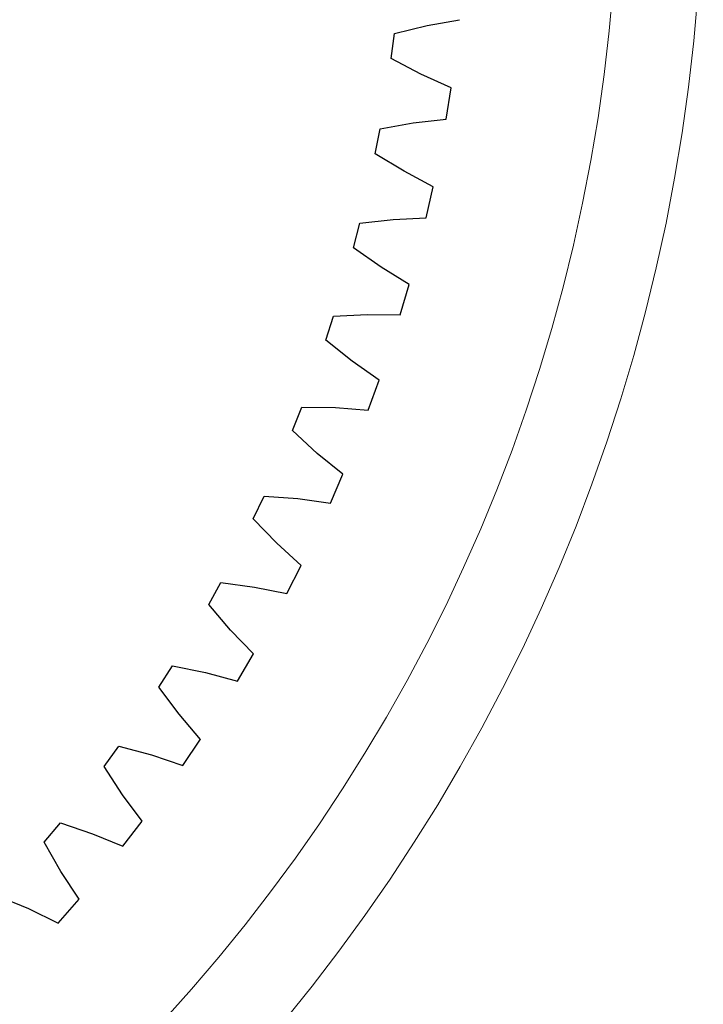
# Model space of a CAD drawing. Header units: millimetres. Extents: x -108 to 163, y -154 to 166.
# Tile 92 of 138: x -17 to 3, y 66 to 96. Entities that reach past the tile are written whole.
import ezdxf

# ---------------------------------------------------------------- set-up
doc = ezdxf.new("R2010")
doc.units = ezdxf.units.MM
doc.header["$MEASUREMENT"] = 0
doc.layers.add('Layer 1', color=7, linetype='Continuous')

msp = doc.modelspace()

# ---------------------------------------------------------------- linework, layer by layer
at = {"layer": 'Layer 1', "color": 14, "lineweight": 9}
msp.add_ellipse((-52.5112, 101.0971), major_axis=(0, 55.8675), ratio=1, dxfattribs=at)
at = {"layer": 'Layer 1', "color": 52, "lineweight": 9}
msp.add_ellipse((-52.5112, 101.0971), major_axis=(53.2751, 0), ratio=0.9920038, dxfattribs=at)
at = {"layer": 'Layer 1', "lineweight": 25}
for points in [[(-5.0545, 95.8578), (-5.0545, 95.8578), (-4.064, 96.0328), (-4.064, 96.0328)], [(-6.0519, 95.6164), (-6.0519, 95.6164), (-5.0545, 95.8579), (-5.0545, 95.8579)], [(-6.1485, 94.8516), (-6.1485, 94.8516), (-6.0519, 95.6164), (-6.0519, 95.6164)], [(-5.2425, 94.3697), (-5.2425, 94.3697), (-6.1485, 94.8516), (-6.1485, 94.8516)], [(-4.3266, 93.9539), (-4.3266, 93.9539), (-5.2425, 94.3697), (-5.2425, 94.3697)], [(-4.4776, 93.0008), (-4.4776, 93.0008), (-4.3267, 93.9539), (-4.3267, 93.9539)], [(-5.4771, 92.8884), (-5.4771, 92.8884), (-4.4775, 93.0009), (-4.4775, 93.0009)], [(-6.6322, 91.9528), (-6.6322, 91.9528), (-6.4877, 92.71), (-6.4877, 92.71)], [(-6.4877, 92.71), (-6.4877, 92.71), (-5.4771, 92.8883), (-5.4771, 92.8883)], [(-5.7582, 91.415), (-5.7582, 91.415), (-6.6322, 91.9529), (-6.6322, 91.9529)], [(-4.8702, 90.9424), (-4.8702, 90.9424), (-5.7582, 91.415), (-5.7582, 91.415)], [(-5.0807, 90.0007), (-5.0807, 90.0007), (-4.8702, 90.9424), (-4.8702, 90.9424)], [(-6.0853, 89.9513), (-6.0853, 89.9513), (-5.0807, 90.0008), (-5.0807, 90.0008)], [(-7.2969, 89.0901), (-7.2969, 89.0901), (-7.1052, 89.8367), (-7.1052, 89.8367)], [(-7.1052, 89.8367), (-7.1052, 89.8367), (-6.0854, 89.9512), (-6.0854, 89.9512)], [(-6.4584, 88.4984), (-6.4584, 88.4984), (-7.2969, 89.0901), (-7.2969, 89.0901)], [(-5.6018, 87.9711), (-5.6018, 87.9711), (-6.4584, 88.4984), (-6.4584, 88.4984)], [(-5.871, 87.0445), (-5.871, 87.0445), (-5.6018, 87.9711), (-5.6018, 87.9711)], [(-8.14, 86.2748), (-8.14, 86.2748), (-7.9018, 87.0079), (-7.9018, 87.0079)], [(-7.9018, 87.0079), (-7.9018, 87.0079), (-6.8768, 87.0582), (-6.8768, 87.0582)], [(-6.8768, 87.0582), (-6.8768, 87.0582), (-5.871, 87.0445), (-5.871, 87.0445)], [(-7.3403, 85.6316), (-7.3403, 85.6316), (-8.14, 86.2748), (-8.14, 86.2748)], [(-6.5186, 85.0515), (-6.5186, 85.0515), (-7.3403, 85.6316), (-7.3403, 85.6316)], [(-6.8454, 84.1436), (-6.8454, 84.1436), (-6.5185, 85.0515), (-6.5185, 85.0515)], [(-9.1583, 83.5179), (-9.1583, 83.5179), (-8.8745, 84.2346), (-8.8745, 84.2346)], [(-8.8745, 84.2346), (-8.8745, 84.2346), (-7.8484, 84.2204), (-7.8484, 84.2204)], [(-7.8484, 84.2204), (-7.8484, 84.2204), (-6.8455, 84.1436), (-6.8455, 84.1436)], [(-8.4005, 82.8258), (-8.4005, 82.8258), (-9.1582, 83.5179), (-9.1582, 83.5179)], [(-7.6169, 82.1953), (-7.6169, 82.1953), (-8.4005, 82.8258), (-8.4005, 82.8258)], [(-8.0001, 81.3097), (-8.0001, 81.3097), (-7.6169, 82.1953), (-7.6169, 82.1953)], [(-10.3476, 80.8305), (-10.3476, 80.8305), (-10.0194, 81.5279), (-10.0194, 81.5279)], [(-10.0194, 81.5279), (-10.0194, 81.5279), (-8.9962, 81.4493), (-8.9962, 81.4493)], [(-8.9962, 81.4494), (-8.9962, 81.4494), (-8.0001, 81.3098), (-8.0001, 81.3098)], [(-9.6348, 80.0922), (-9.6348, 80.0922), (-10.3476, 80.8305), (-10.3476, 80.8305)], [(-8.8923, 79.4136), (-8.8923, 79.4136), (-9.6348, 80.0922), (-9.6348, 80.0922)], [(-9.3304, 78.5539), (-9.3304, 78.5539), (-8.8923, 79.4137), (-8.8923, 79.4137)], [(-11.7034, 78.223), (-11.7034, 78.223), (-11.332, 78.8985), (-11.332, 78.8985)], [(-11.332, 78.8985), (-11.332, 78.8985), (-10.3157, 78.7558), (-10.3157, 78.7558)], [(-10.3158, 78.7558), (-10.3158, 78.7558), (-9.3304, 78.5539), (-9.3304, 78.5539)], [(-11.0384, 77.4414), (-11.0384, 77.4414), (-11.7034, 78.223), (-11.7034, 78.223)], [(-10.3399, 76.7176), (-10.3399, 76.7176), (-11.0384, 77.4414), (-11.0384, 77.4414)], [(-10.8311, 75.887), (-10.8311, 75.887), (-10.3399, 76.7176), (-10.3399, 76.7176)], [(-13.2202, 75.7058), (-13.2202, 75.7058), (-12.8071, 76.3566), (-12.8071, 76.3566)], [(-12.8071, 76.3566), (-12.8071, 76.3566), (-11.8018, 76.1504), (-11.8018, 76.1504)], [(-11.8018, 76.1504), (-11.8018, 76.1504), (-10.831, 75.887), (-10.831, 75.887)], [(-12.6055, 74.884), (-12.6055, 74.884), (-13.2201, 75.7058), (-13.2201, 75.7058)], [(-11.9539, 74.1177), (-11.9539, 74.1177), (-12.6055, 74.884), (-12.6055, 74.884)], [(-12.4963, 73.3197), (-12.4963, 73.3197), (-11.9539, 74.1178), (-11.9539, 74.1178)], [(-14.892, 73.2888), (-14.892, 73.2888), (-14.439, 73.9124), (-14.439, 73.9124)], [(-14.439, 73.9124), (-14.439, 73.9124), (-13.4486, 73.6435), (-13.4486, 73.6435)], [(-13.4486, 73.6435), (-13.4486, 73.6435), (-12.4963, 73.3197), (-12.4963, 73.3197)], [(-14.3302, 72.43), (-14.3302, 72.43), (-14.892, 73.2888), (-14.892, 73.2888)], [(-13.728, 71.6244), (-13.728, 71.6244), (-14.3302, 72.43), (-14.3302, 72.43)], [(-16.7124, 70.9815), (-16.7124, 70.9815), (-16.221, 71.5755), (-16.221, 71.5755)], [(-16.221, 71.5755), (-16.221, 71.5755), (-15.2495, 71.2449), (-15.2495, 71.2449)], [(-14.3194, 70.8619), (-14.3194, 70.8619), (-13.728, 71.6243), (-13.728, 71.6243)], [(-15.2495, 71.2449), (-15.2495, 71.2449), (-14.3194, 70.8619), (-14.3194, 70.8619)], [(-16.2056, 70.0892), (-16.2056, 70.0892), (-16.7124, 70.9816), (-16.7124, 70.9816)], [(-15.6551, 69.2473), (-15.6551, 69.2473), (-16.2056, 70.0892), (-16.2056, 70.0892)], [(-18.1463, 69.355), (-18.1463, 69.355), (-17.1974, 68.9641), (-17.1974, 68.9641)], [(-17.1975, 68.9641), (-17.1975, 68.9641), (-16.2933, 68.5235), (-16.2933, 68.5235)], [(-16.2932, 68.5235), (-16.2932, 68.5235), (-15.6551, 69.2473), (-15.6551, 69.2473)]]:
    msp.add_open_spline(points, degree=3, dxfattribs=at)

doc.saveas('drawing.dxf')
